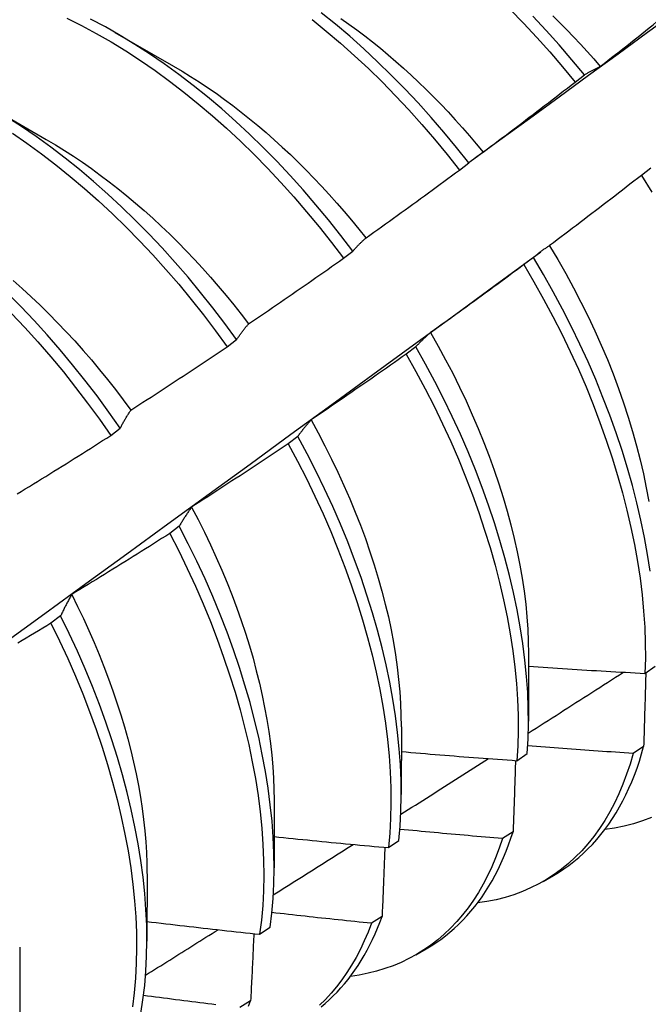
# Model space of a CAD drawing. Header units: inches. Extents: x 202.3 to 235.2, y 60.7 to 129.4.
# Tile 36 of 41: x 210.198 to 210.37, y 102.574 to 102.844. Entities that reach past the tile are written whole.
import ezdxf

# ---------------------------------------------------------------- set-up
doc = ezdxf.new("R2010")
doc.units = ezdxf.units.IN
doc.header["$MEASUREMENT"] = 0
doc.layers.add('Visible Edges(ANSI)', color=7, linetype='Continuous', lineweight=25)

msp = doc.modelspace()

# ---------------------------------------------------------------- linework, layer by layer
at = {"layer": 'Visible Edges(ANSI)'}
for p, q in [((210.22424, 102.84054), (210.24025, 102.83132)), ((210.35012, 102.82692), (210.35267, 102.82887)), ((210.18944, 102.82045), (210.20545, 102.81123)), ((210.31847, 102.80283), (210.32103, 102.80478)), ((210.37085, 102.80335), (210.36826, 102.80137)), ((210.28675, 102.77867), (210.28931, 102.78062)), ((210.32828, 102.77127), (210.34072, 102.78047)), ((210.33874, 102.77889), (210.33614, 102.77692)), ((210.25496, 102.75444), (210.25753, 102.7564)), ((210.30653, 102.7544), (210.30393, 102.75242)), ((210.22309, 102.73014), (210.22567, 102.73211)), ((210.27424, 102.72987), (210.27162, 102.72788)), ((210.24185, 102.7053), (210.23923, 102.70331)), ((210.20937, 102.68071), (210.20674, 102.67872)), ((210.3374, 102.6704), (210.33738, 102.65191)), ((210.36925, 102.66499), (210.37207, 102.66692)), ((210.3026, 102.65031), (210.30258, 102.63182)), ((210.33422, 102.64108), (210.33705, 102.64301)), ((210.36889, 102.64495), (210.36601, 102.64306)), ((210.2678, 102.63022), (210.26778, 102.61173)), ((210.33316, 102.62163), (210.33027, 102.61975)), ((210.29908, 102.61727), (210.30192, 102.61919)), ((210.23301, 102.61012), (210.23298, 102.59164)), ((210.34137, 102.608), (210.34418, 102.60962)), ((210.29732, 102.59842), (210.29442, 102.59655)), ((210.26381, 102.59354), (210.26667, 102.59546)), ((210.19821, 102.59003), (210.19818, 102.57155)), ((210.30657, 102.58791), (210.30938, 102.58953)), ((210.26136, 102.57532), (210.25845, 102.57346))]:
    msp.add_line(p, q, dxfattribs=at)
at = {"layer": 'Visible Edges(ANSI)', "flags": 128}
for points in [[(210.32103, 102.80478), (210.31767, 102.80902), (210.31424, 102.81318), (210.31074, 102.81725), (210.30717, 102.82122), (210.30353, 102.82509), (210.29984, 102.82885), (210.2961, 102.8325), (210.29231, 102.83604), (210.28847, 102.83946), (210.28459, 102.84275), (210.28067, 102.84591)], [(210.32146, 102.80515), (210.32955, 102.81107), (210.33765, 102.81698), (210.34574, 102.82288), (210.35382, 102.82879), (210.3619, 102.83468), (210.36998, 102.84058), (210.37806, 102.84647)], [(210.33233, 102.84682), (210.33602, 102.84304), (210.33964, 102.83916), (210.3432, 102.83517), (210.34669, 102.83109), (210.35012, 102.82692)], [(210.35267, 102.82887), (210.34924, 102.83303), (210.34574, 102.8371), (210.34218, 102.84108), (210.33855, 102.84495)], [(210.34407, 102.84507), (210.34598, 102.84318), (210.34787, 102.84125), (210.34974, 102.8393), (210.35159, 102.83731), (210.35342, 102.8353), (210.35523, 102.83325), (210.35702, 102.83117)], [(210.21104, 102.84438), (210.21508, 102.84238), (210.21912, 102.84022), (210.22316, 102.8379), (210.22719, 102.83544), (210.23121, 102.83283), (210.2352, 102.83007), (210.23918, 102.82718), (210.24313, 102.82414), (210.24704, 102.82098), (210.25092, 102.81769), (210.25476, 102.81427), (210.25855, 102.81073), (210.2623, 102.80708), (210.26599, 102.80331), (210.26962, 102.79944), (210.27318, 102.79547), (210.27669, 102.7914), (210.28012, 102.78724), (210.28347, 102.78299), (210.28675, 102.77867)], [(210.28931, 102.78062), (210.28603, 102.78494), (210.28267, 102.78918), (210.27923, 102.79334), (210.27573, 102.7974), (210.27215, 102.80136), (210.26852, 102.80523), (210.26483, 102.80898), (210.26108, 102.81263), (210.25728, 102.81616), (210.25344, 102.81956), (210.24956, 102.82285), (210.24564, 102.826), (210.24169, 102.82902), (210.23771, 102.83191), (210.23371, 102.83465), (210.2297, 102.83725), (210.22567, 102.83971), (210.22163, 102.84201), (210.21759, 102.84416)], [(210.27816, 102.84405), (210.28207, 102.84088), (210.28595, 102.83758), (210.28979, 102.83415), (210.29358, 102.83061), (210.29732, 102.82695), (210.301, 102.82318), (210.30463, 102.8193), (210.30819, 102.81532), (210.31169, 102.81125), (210.31512, 102.80708), (210.31847, 102.80283)], [(210.28605, 102.84436), (210.28823, 102.84282), (210.2904, 102.84123), (210.29256, 102.83959), (210.29471, 102.83791), (210.29685, 102.83618), (210.29897, 102.83441), (210.30109, 102.8326), (210.30318, 102.83074), (210.30526, 102.82884), (210.30732, 102.82689), (210.30937, 102.82491), (210.31139, 102.82289), (210.3134, 102.82083), (210.31538, 102.81873), (210.31735, 102.8166), (210.31929, 102.81443), (210.32121, 102.81223), (210.3231, 102.81), (210.32497, 102.80773)], [(210.35702, 102.83118), (210.35806, 102.83199), (210.3591, 102.83281), (210.36013, 102.83362), (210.36116, 102.83444), (210.3622, 102.83525), (210.36323, 102.83607), (210.36426, 102.83689), (210.36529, 102.83771), (210.36632, 102.83853), (210.36735, 102.83935), (210.36838, 102.84017), (210.36941, 102.84099), (210.37044, 102.84182), (210.37147, 102.84264), (210.37249, 102.84347), (210.37352, 102.84429)], [(210.24026, 102.83128), (210.2426, 102.82991), (210.24494, 102.82848), (210.24728, 102.82699), (210.2496, 102.82544), (210.25192, 102.82384), (210.25423, 102.82218), (210.25653, 102.82047), (210.25881, 102.8187), (210.26109, 102.81689), (210.26335, 102.81502), (210.26559, 102.8131), (210.26782, 102.81113), (210.27003, 102.80911), (210.27223, 102.80705), (210.2744, 102.80495), (210.27655, 102.8028), (210.27868, 102.80061), (210.28079, 102.79838), (210.28288, 102.79611), (210.28494, 102.7938), (210.28697, 102.79146), (210.28898, 102.78908), (210.29096, 102.78667), (210.2929, 102.78423)], [(210.35267, 102.82887), (210.35284, 102.82897), (210.35302, 102.82908), (210.3532, 102.82919), (210.35337, 102.82929), (210.35355, 102.8294), (210.35373, 102.8295), (210.35391, 102.8296), (210.35409, 102.82971), (210.35426, 102.82981), (210.35445, 102.82991), (210.35463, 102.83), (210.35481, 102.8301), (210.35499, 102.8302), (210.35517, 102.83029), (210.35535, 102.83039), (210.35554, 102.83048), (210.35572, 102.83057), (210.35591, 102.83066), (210.35609, 102.83075), (210.35628, 102.83084), (210.35646, 102.83093), (210.35665, 102.83101), (210.35684, 102.8311), (210.35702, 102.83118)], [(210.325, 102.80775), (210.32606, 102.80854), (210.32711, 102.80933), (210.32817, 102.81012), (210.32922, 102.81091), (210.33027, 102.8117), (210.33132, 102.81249), (210.33237, 102.81329), (210.33342, 102.81408), (210.33447, 102.81488), (210.33552, 102.81567), (210.33656, 102.81647), (210.33761, 102.81727), (210.33866, 102.81807), (210.3397, 102.81887), (210.34075, 102.81967), (210.34179, 102.82047), (210.34283, 102.82127), (210.34388, 102.82208), (210.34492, 102.82288), (210.34596, 102.82369), (210.347, 102.8245), (210.34804, 102.8253), (210.34908, 102.82611), (210.35012, 102.82692)], [(210.25753, 102.7564), (210.25432, 102.76079), (210.25103, 102.76511), (210.24767, 102.76934), (210.24423, 102.77349), (210.24072, 102.77754), (210.23714, 102.7815), (210.2335, 102.78536), (210.22981, 102.78911), (210.22606, 102.79275), (210.22226, 102.79627), (210.21841, 102.79967), (210.21453, 102.80295), (210.21061, 102.80609), (210.20666, 102.80911), (210.20268, 102.81198), (210.19868, 102.81472), (210.19466, 102.81731)], [(210.19617, 102.81289), (210.20017, 102.81015), (210.20414, 102.80726), (210.20809, 102.80424), (210.21201, 102.80108), (210.21589, 102.79779), (210.21974, 102.79438), (210.22353, 102.79085), (210.22728, 102.78721), (210.23097, 102.78345), (210.2346, 102.77958), (210.23818, 102.77562), (210.24168, 102.77155), (210.24512, 102.7674), (210.24848, 102.76316), (210.25176, 102.75883), (210.25496, 102.75444)], [(210.20545, 102.81122), (210.20793, 102.80975), (210.2104, 102.80822), (210.21287, 102.80663), (210.21533, 102.80497), (210.21778, 102.80325), (210.22022, 102.80147), (210.22265, 102.79963), (210.22506, 102.79774), (210.22747, 102.79579), (210.22985, 102.79378), (210.23222, 102.79172), (210.23457, 102.78961), (210.2369, 102.78745), (210.23921, 102.78523), (210.24149, 102.78297), (210.24375, 102.78067), (210.24598, 102.77832), (210.24819, 102.77592), (210.25037, 102.77348), (210.25252, 102.771), (210.25464, 102.76849), (210.25672, 102.76593), (210.25877, 102.76333), (210.26078, 102.76071)], [(210.32103, 102.80478), (210.32119, 102.80492), (210.32135, 102.80505), (210.32151, 102.80519), (210.32167, 102.80532), (210.32183, 102.80545), (210.32199, 102.80558), (210.32215, 102.80571), (210.32232, 102.80584), (210.32248, 102.80597), (210.32265, 102.8061), (210.32281, 102.80622), (210.32298, 102.80635), (210.32314, 102.80647), (210.32331, 102.80659), (210.32348, 102.80671), (210.32364, 102.80683), (210.32381, 102.80695), (210.32398, 102.80707), (210.32415, 102.80719), (210.32432, 102.8073), (210.32449, 102.80742), (210.32466, 102.80753), (210.32483, 102.80764), (210.325, 102.80775)], [(210.29293, 102.78426), (210.294, 102.78503), (210.29507, 102.78579), (210.29614, 102.78655), (210.29721, 102.78732), (210.29828, 102.78809), (210.29935, 102.78885), (210.30042, 102.78962), (210.30148, 102.79039), (210.30255, 102.79116), (210.30362, 102.79193), (210.30468, 102.7927), (210.30575, 102.79348), (210.30681, 102.79425), (210.30787, 102.79503), (210.30894, 102.7958), (210.31, 102.79658), (210.31106, 102.79736), (210.31212, 102.79814), (210.31318, 102.79892), (210.31424, 102.7997), (210.3153, 102.80048), (210.31635, 102.80126), (210.31741, 102.80205), (210.31847, 102.80283)], [(210.36826, 102.80137), (210.36722, 102.80056), (210.36618, 102.79975), (210.36514, 102.79894), (210.3641, 102.79813), (210.36306, 102.79732), (210.36201, 102.79651), (210.36097, 102.79571), (210.35993, 102.7949), (210.35888, 102.7941), (210.35784, 102.79329), (210.35679, 102.79249), (210.35574, 102.79169), (210.3547, 102.79089), (210.35365, 102.79009), (210.3526, 102.78929), (210.35155, 102.78849), (210.3505, 102.78769), (210.34945, 102.7869), (210.34839, 102.7861), (210.34734, 102.78531), (210.34629, 102.78452), (210.34524, 102.78372), (210.34418, 102.78293), (210.34313, 102.78214)], [(210.36826, 102.80137), (210.3711, 102.79673)], [(210.28931, 102.78062), (210.28946, 102.78079), (210.2896, 102.78095), (210.28975, 102.78111), (210.2899, 102.78127), (210.29004, 102.78143), (210.29019, 102.78159), (210.29034, 102.78175), (210.29049, 102.78191), (210.29063, 102.78206), (210.29078, 102.78222), (210.29093, 102.78237), (210.29108, 102.78252), (210.29123, 102.78267), (210.29139, 102.78282), (210.29154, 102.78297), (210.29169, 102.78312), (210.29184, 102.78327), (210.292, 102.78341), (210.29215, 102.78356), (210.29231, 102.7837), (210.29246, 102.78384), (210.29262, 102.78398), (210.29277, 102.78412), (210.29293, 102.78426)], [(210.34313, 102.78214), (210.34294, 102.78202), (210.34275, 102.78189), (210.34256, 102.78177), (210.34237, 102.78164), (210.34218, 102.78151), (210.342, 102.78139), (210.34181, 102.78126), (210.34162, 102.78113), (210.34144, 102.78099), (210.34125, 102.78086), (210.34107, 102.78073), (210.34089, 102.78059), (210.3407, 102.78046), (210.34052, 102.78032), (210.34034, 102.78018), (210.34016, 102.78004), (210.33998, 102.7799), (210.3398, 102.77976), (210.33962, 102.77962), (210.33944, 102.77948), (210.33927, 102.77933), (210.33909, 102.77919), (210.33891, 102.77904), (210.33874, 102.77889)], [(210.3431, 102.78212), (210.34538, 102.7783), (210.34758, 102.77446), (210.3497, 102.77058), (210.35173, 102.76668), (210.35368, 102.76276), (210.35553, 102.75883), (210.3573, 102.75489), (210.35896, 102.75094), (210.36054, 102.74698), (210.36201, 102.74303), (210.36339, 102.73909), (210.36468, 102.73516), (210.36586, 102.73124), (210.36695, 102.72734), (210.36793, 102.72347), (210.36882, 102.71963), (210.3696, 102.71582), (210.37028, 102.71205)], [(210.26079, 102.76071), (210.26188, 102.76145), (210.26297, 102.76219), (210.26406, 102.76292), (210.26514, 102.76366), (210.26623, 102.76441), (210.26732, 102.76515), (210.2684, 102.76589), (210.26949, 102.76663), (210.27057, 102.76738), (210.27165, 102.76812), (210.27274, 102.76887), (210.27382, 102.76962), (210.2749, 102.77037), (210.27598, 102.77112), (210.27706, 102.77187), (210.27814, 102.77262), (210.27922, 102.77337), (210.2803, 102.77412), (210.28137, 102.77488), (210.28245, 102.77563), (210.28352, 102.77639), (210.2846, 102.77715), (210.28567, 102.77791), (210.28675, 102.77867)], [(210.37066, 102.693), (210.36996, 102.69759), (210.36912, 102.70223), (210.36815, 102.70692), (210.36705, 102.71165), (210.36582, 102.71641), (210.36446, 102.72121), (210.36297, 102.72603), (210.36135, 102.73087), (210.35961, 102.73572), (210.35775, 102.74057), (210.35577, 102.74543), (210.35367, 102.75028), (210.35146, 102.75511), (210.34913, 102.75993), (210.34669, 102.76472), (210.34414, 102.76948), (210.34149, 102.77421), (210.33874, 102.77889)], [(210.33614, 102.77692), (210.33508, 102.77613), (210.33402, 102.77534), (210.33296, 102.77456), (210.3319, 102.77377), (210.33084, 102.77299), (210.32978, 102.77221), (210.32872, 102.77143), (210.32766, 102.77065), (210.32659, 102.76987), (210.32553, 102.76909), (210.32446, 102.76831), (210.3234, 102.76754), (210.32233, 102.76676), (210.32127, 102.76599), (210.3202, 102.76521), (210.31913, 102.76444), (210.31806, 102.76367), (210.31699, 102.7629), (210.31592, 102.76213), (210.31485, 102.76136), (210.31378, 102.7606), (210.31271, 102.75983), (210.31164, 102.75907), (210.31057, 102.7583)], [(210.33614, 102.77692), (210.33888, 102.77223), (210.34153, 102.7675), (210.34407, 102.76274), (210.3465, 102.75794), (210.34882, 102.75312), (210.35103, 102.74828), (210.35312, 102.74343), (210.35509, 102.73858), (210.35694, 102.73372), (210.35867, 102.72888), (210.36027, 102.72404), (210.36175, 102.71922), (210.3631, 102.71443), (210.36433, 102.70966), (210.36542, 102.70494), (210.36638, 102.70025), (210.3672, 102.69561), (210.3679, 102.69103), (210.36846, 102.68651), (210.36889, 102.68205), (210.36918, 102.67766), (210.36933, 102.67335), (210.36936, 102.66913), (210.36925, 102.66499)], [(210.19637, 102.77258), (210.19886, 102.77038), (210.20132, 102.76812), (210.20376, 102.76581), (210.20618, 102.76344), (210.20856, 102.76102), (210.21092, 102.75855), (210.21325, 102.75602), (210.21554, 102.75345), (210.2178, 102.75082), (210.22003, 102.74816), (210.22222, 102.74545), (210.22437, 102.7427), (210.22648, 102.73991), (210.22856, 102.73709)], [(210.19377, 102.6732), (210.20503, 102.68139), (210.21628, 102.68958), (210.22752, 102.69776), (210.23875, 102.70594), (210.24998, 102.71412), (210.26119, 102.72229), (210.27239, 102.73046), (210.28358, 102.73863), (210.29477, 102.7468), (210.30595, 102.75496), (210.31711, 102.76312), (210.32827, 102.77127)], [(210.22567, 102.73211), (210.22254, 102.73657), (210.21933, 102.74096), (210.21604, 102.74527), (210.21267, 102.7495), (210.20922, 102.75364), (210.20571, 102.75769), (210.20213, 102.76164), (210.19849, 102.76549), (210.19479, 102.76924)], [(210.19595, 102.76358), (210.19959, 102.75972), (210.20317, 102.75576), (210.20668, 102.75171), (210.21012, 102.74756), (210.21348, 102.74332), (210.21677, 102.739), (210.21997, 102.73461), (210.22309, 102.73014)], [(210.25753, 102.7564), (210.25766, 102.75659), (210.25779, 102.75678), (210.25792, 102.75697), (210.25805, 102.75716), (210.25818, 102.75735), (210.25832, 102.75753), (210.25845, 102.75772), (210.25858, 102.75791), (210.25872, 102.75809), (210.25885, 102.75827), (210.25899, 102.75845), (210.25912, 102.75863), (210.25926, 102.75881), (210.2594, 102.75899), (210.25954, 102.75917), (210.25967, 102.75934), (210.25981, 102.75952), (210.25995, 102.75969), (210.26009, 102.75987), (210.26023, 102.76004), (210.26037, 102.76021), (210.26051, 102.76038), (210.26065, 102.76054), (210.26079, 102.76071)], [(210.31057, 102.7583), (210.31039, 102.75815), (210.31022, 102.758), (210.31004, 102.75785), (210.30987, 102.75769), (210.3097, 102.75754), (210.30952, 102.75738), (210.30935, 102.75722), (210.30918, 102.75707), (210.30901, 102.75691), (210.30884, 102.75675), (210.30867, 102.75659), (210.30851, 102.75642), (210.30834, 102.75626), (210.30817, 102.7561), (210.308, 102.75593), (210.30784, 102.75577), (210.30767, 102.7556), (210.30751, 102.75543), (210.30734, 102.75526), (210.30718, 102.75509), (210.30702, 102.75492), (210.30685, 102.75475), (210.30669, 102.75457), (210.30653, 102.7544)], [(210.31055, 102.7583), (210.31266, 102.75461), (210.31469, 102.7509), (210.31664, 102.74716), (210.31851, 102.7434), (210.3203, 102.73962), (210.32201, 102.73584), (210.32364, 102.73205), (210.32518, 102.72825), (210.32663, 102.72446), (210.328, 102.72067), (210.32928, 102.71689), (210.33047, 102.71312), (210.33157, 102.70937), (210.33258, 102.70564), (210.3335, 102.70194), (210.33432, 102.69827), (210.33504, 102.69463), (210.33567, 102.69103), (210.3362, 102.68747), (210.33663, 102.68396), (210.33696, 102.68049), (210.3372, 102.67708), (210.33733, 102.67373), (210.33737, 102.67043)], [(210.22859, 102.7371), (210.2297, 102.73781), (210.23081, 102.73852), (210.23191, 102.73924), (210.23301, 102.73995), (210.23412, 102.74067), (210.23522, 102.74138), (210.23632, 102.7421), (210.23742, 102.74282), (210.23852, 102.74353), (210.23962, 102.74425), (210.24072, 102.74498), (210.24182, 102.7457), (210.24292, 102.74642), (210.24402, 102.74714), (210.24511, 102.74787), (210.24621, 102.74859), (210.24731, 102.74932), (210.2484, 102.75005), (210.2495, 102.75078), (210.25059, 102.75151), (210.25168, 102.75224), (210.25277, 102.75297), (210.25387, 102.7537), (210.25496, 102.75444)], [(210.33705, 102.64301), (210.33728, 102.64707), (210.33738, 102.65123), (210.33733, 102.65547), (210.33716, 102.65979), (210.33685, 102.66418), (210.3364, 102.66865), (210.33583, 102.67318), (210.33511, 102.67777), (210.33427, 102.68242), (210.33329, 102.68711), (210.33218, 102.69184), (210.33094, 102.69661), (210.32957, 102.7014), (210.32808, 102.70622), (210.32646, 102.71106), (210.32471, 102.71591), (210.32284, 102.72077), (210.32085, 102.72562), (210.31875, 102.73047), (210.31652, 102.73531), (210.31419, 102.74012), (210.31174, 102.74491), (210.30919, 102.74967), (210.30653, 102.7544)], [(210.30393, 102.75242), (210.30285, 102.75166), (210.30177, 102.7509), (210.3007, 102.75014), (210.29962, 102.74938), (210.29854, 102.74862), (210.29746, 102.74787), (210.29638, 102.74711), (210.2953, 102.74636), (210.29422, 102.7456), (210.29314, 102.74485), (210.29206, 102.7441), (210.29097, 102.74335), (210.28989, 102.7426), (210.28881, 102.74185), (210.28772, 102.74111), (210.28664, 102.74036), (210.28555, 102.73961), (210.28446, 102.73887), (210.28337, 102.73813), (210.28229, 102.73739), (210.2812, 102.73664), (210.28011, 102.7359), (210.27902, 102.73517), (210.27793, 102.73443)], [(210.30393, 102.75242), (210.30658, 102.74769), (210.30912, 102.74293), (210.31156, 102.73813), (210.31389, 102.73332), (210.3161, 102.72848), (210.3182, 102.72363), (210.32018, 102.71878), (210.32203, 102.71392), (210.32377, 102.70907), (210.32538, 102.70423), (210.32687, 102.69942), (210.32823, 102.69462), (210.32946, 102.68985), (210.33056, 102.68512), (210.33152, 102.68044), (210.33236, 102.6758), (210.33306, 102.67121), (210.33363, 102.66668), (210.33407, 102.66222), (210.33437, 102.65783), (210.33453, 102.65352), (210.33456, 102.64928), (210.33446, 102.64514), (210.33422, 102.64108)], [(210.22567, 102.73211), (210.22578, 102.73233), (210.2259, 102.73255), (210.22602, 102.73277), (210.22614, 102.73299), (210.22625, 102.7332), (210.22637, 102.73342), (210.22649, 102.73363), (210.22661, 102.73384), (210.22673, 102.73406), (210.22685, 102.73427), (210.22698, 102.73448), (210.2271, 102.73469), (210.22722, 102.73489), (210.22734, 102.7351), (210.22747, 102.7353), (210.22759, 102.73551), (210.22771, 102.73571), (210.22784, 102.73591), (210.22796, 102.73611), (210.22809, 102.73631), (210.22821, 102.73651), (210.22834, 102.73671), (210.22847, 102.73691), (210.22859, 102.7371)], [(210.27793, 102.73443), (210.27777, 102.73425), (210.27761, 102.73407), (210.27745, 102.73389), (210.27729, 102.73371), (210.27713, 102.73353), (210.27697, 102.73334), (210.27682, 102.73316), (210.27666, 102.73297), (210.2765, 102.73279), (210.27635, 102.7326), (210.27619, 102.73241), (210.27604, 102.73222), (210.27589, 102.73203), (210.27573, 102.73184), (210.27558, 102.73165), (210.27543, 102.73145), (210.27528, 102.73126), (210.27513, 102.73106), (210.27498, 102.73087), (210.27483, 102.73067), (210.27468, 102.73047), (210.27453, 102.73027), (210.27438, 102.73007), (210.27424, 102.72987)], [(210.27788, 102.73442), (210.27983, 102.73086), (210.2817, 102.72728), (210.28351, 102.72368), (210.28524, 102.72007), (210.28689, 102.71645), (210.28848, 102.71282), (210.28998, 102.70918), (210.2914, 102.70555), (210.29275, 102.70193), (210.29401, 102.69831), (210.29519, 102.6947), (210.29628, 102.6911), (210.29729, 102.68753), (210.29821, 102.68397), (210.29904, 102.68045), (210.29978, 102.67695), (210.30043, 102.67348), (210.301, 102.67005), (210.30147, 102.66665), (210.30186, 102.66329), (210.30216, 102.65998), (210.30238, 102.65672), (210.3025, 102.65351), (210.30254, 102.65034)], [(210.19745, 102.71412), (210.19857, 102.71481), (210.1997, 102.7155), (210.20082, 102.71618), (210.20194, 102.71687), (210.20305, 102.71756), (210.20417, 102.71825), (210.20529, 102.71894), (210.20641, 102.71964), (210.20752, 102.72033), (210.20864, 102.72102), (210.20976, 102.72172), (210.21087, 102.72242), (210.21198, 102.72311), (210.2131, 102.72381), (210.21421, 102.72451), (210.21532, 102.72521), (210.21643, 102.72591), (210.21754, 102.72662), (210.21865, 102.72732), (210.21976, 102.72802), (210.22087, 102.72873), (210.22198, 102.72944), (210.22309, 102.73014)], [(210.30192, 102.61919), (210.30227, 102.62316), (210.30249, 102.62723), (210.30258, 102.63138), (210.30253, 102.63563), (210.30235, 102.63995), (210.30203, 102.64436), (210.30158, 102.64883), (210.30099, 102.65336), (210.30027, 102.65795), (210.29941, 102.6626), (210.29843, 102.66729), (210.29731, 102.67203), (210.29606, 102.6768), (210.29469, 102.6816), (210.29319, 102.68642), (210.29156, 102.69126), (210.2898, 102.69611), (210.28793, 102.70097), (210.28593, 102.70582), (210.28382, 102.71067), (210.28159, 102.7155), (210.27925, 102.72032), (210.2768, 102.72511), (210.27424, 102.72987)], [(210.27162, 102.72788), (210.27053, 102.72715), (210.26944, 102.72641), (210.26834, 102.72568), (210.26725, 102.72495), (210.26615, 102.72422), (210.26505, 102.72349), (210.26396, 102.72276), (210.26286, 102.72203), (210.26176, 102.7213), (210.26066, 102.72058), (210.25956, 102.71985), (210.25846, 102.71913), (210.25736, 102.71841), (210.25626, 102.71769), (210.25516, 102.71697), (210.25406, 102.71625), (210.25295, 102.71553), (210.25185, 102.71481), (210.25074, 102.71409), (210.24964, 102.71338), (210.24853, 102.71266), (210.24743, 102.71195), (210.24632, 102.71124), (210.24521, 102.71053)], [(210.27162, 102.72788), (210.27417, 102.72312), (210.27662, 102.71833), (210.27895, 102.71351), (210.28117, 102.70868), (210.28328, 102.70383), (210.28526, 102.69897), (210.28713, 102.69412), (210.28887, 102.68927), (210.29049, 102.68443), (210.29199, 102.67961), (210.29335, 102.67481), (210.29459, 102.67004), (210.2957, 102.66531), (210.29667, 102.66062), (210.29752, 102.65598), (210.29823, 102.65139), (210.2988, 102.64686), (210.29924, 102.64239), (210.29955, 102.638), (210.29973, 102.63368), (210.29976, 102.62944), (210.29967, 102.62529), (210.29944, 102.62123), (210.29908, 102.61727)], [(210.24521, 102.71053), (210.24506, 102.71032), (210.24492, 102.71011), (210.24477, 102.70991), (210.24463, 102.7097), (210.24448, 102.70949), (210.24434, 102.70928), (210.2442, 102.70906), (210.24405, 102.70885), (210.24391, 102.70864), (210.24377, 102.70842), (210.24363, 102.70821), (210.24349, 102.70799), (210.24335, 102.70777), (210.24321, 102.70755), (210.24307, 102.70733), (210.24293, 102.70711), (210.2428, 102.70689), (210.24266, 102.70666), (210.24252, 102.70644), (210.24239, 102.70621), (210.24225, 102.70599), (210.24212, 102.70576), (210.24198, 102.70553), (210.24185, 102.7053)], [(210.24518, 102.71051), (210.24697, 102.70709), (210.2487, 102.70365), (210.25036, 102.7002), (210.25195, 102.69675), (210.25347, 102.69329), (210.25492, 102.68982), (210.25629, 102.68635), (210.25759, 102.68289), (210.25881, 102.67943), (210.25995, 102.67598), (210.26102, 102.67254), (210.26201, 102.66912), (210.26292, 102.66571), (210.26375, 102.66232), (210.26451, 102.65896), (210.26519, 102.65562), (210.26579, 102.65232), (210.26631, 102.64904), (210.26676, 102.6458), (210.26712, 102.6426), (210.2674, 102.63944), (210.26761, 102.63632), (210.26773, 102.63325), (210.26777, 102.63023)], [(210.26667, 102.59546), (210.26715, 102.59933), (210.26749, 102.60331), (210.2677, 102.60738), (210.26778, 102.61154), (210.26772, 102.61579), (210.26753, 102.62012), (210.26721, 102.62453), (210.26675, 102.629), (210.26615, 102.63354), (210.26542, 102.63814), (210.26456, 102.64279), (210.26357, 102.64748), (210.26244, 102.65222), (210.26119, 102.65699), (210.2598, 102.66179), (210.25829, 102.66662), (210.25666, 102.67146), (210.2549, 102.67631), (210.25301, 102.68116), (210.25101, 102.68602), (210.24889, 102.69086), (210.24666, 102.6957), (210.24431, 102.70051), (210.24185, 102.7053)], [(210.23923, 102.70331), (210.23812, 102.7026), (210.23701, 102.7019), (210.2359, 102.70119), (210.23478, 102.70049), (210.23367, 102.69978), (210.23256, 102.69908), (210.23144, 102.69838), (210.23033, 102.69768), (210.22921, 102.69698), (210.2281, 102.69628), (210.22698, 102.69558), (210.22586, 102.69488), (210.22475, 102.69419), (210.22363, 102.69349), (210.22251, 102.6928), (210.22139, 102.69211), (210.22027, 102.69141), (210.21915, 102.69072), (210.21803, 102.69003), (210.21691, 102.68934), (210.21578, 102.68866), (210.21466, 102.68797), (210.21354, 102.68729), (210.21241, 102.6866)], [(210.23923, 102.70331), (210.24168, 102.69852), (210.24402, 102.69371), (210.24625, 102.68887), (210.24836, 102.68403), (210.25035, 102.67917), (210.25222, 102.67432), (210.25397, 102.66947), (210.2556, 102.66463), (210.2571, 102.6598), (210.25848, 102.65501), (210.25972, 102.65024), (210.26084, 102.6455), (210.26182, 102.64081), (210.26267, 102.63616), (210.26339, 102.63157), (210.26397, 102.62704), (210.26442, 102.62257), (210.26474, 102.61817), (210.26492, 102.61384), (210.26497, 102.6096), (210.26488, 102.60544), (210.26466, 102.60138), (210.2643, 102.59741), (210.26381, 102.59354)], [(210.21241, 102.6866), (210.21228, 102.68637), (210.21215, 102.68613), (210.21201, 102.6859), (210.21188, 102.68566), (210.21175, 102.68542), (210.21162, 102.68518), (210.21149, 102.68494), (210.21136, 102.6847), (210.21123, 102.68446), (210.21111, 102.68422), (210.21098, 102.68397), (210.21085, 102.68373), (210.21072, 102.68348), (210.2106, 102.68324), (210.21047, 102.68299), (210.21035, 102.68274), (210.21022, 102.68249), (210.2101, 102.68224), (210.20998, 102.68198), (210.20985, 102.68173), (210.20973, 102.68148), (210.20961, 102.68122), (210.20949, 102.68096), (210.20937, 102.68071)], [(210.2124, 102.6866), (210.21403, 102.68333), (210.2156, 102.68004), (210.21711, 102.67674), (210.21855, 102.67344), (210.21993, 102.67013), (210.22124, 102.66683), (210.22249, 102.66352), (210.22367, 102.66022), (210.22478, 102.65692), (210.22583, 102.65364), (210.22681, 102.65036), (210.22772, 102.6471), (210.22855, 102.64386), (210.22932, 102.64064), (210.23002, 102.63744), (210.23065, 102.63427), (210.2312, 102.63113), (210.23168, 102.62802), (210.23208, 102.62494), (210.23242, 102.62189), (210.23267, 102.61889), (210.23286, 102.61593), (210.23296, 102.61301), (210.23299, 102.61014)], [(210.2313, 102.57182), (210.2319, 102.57559), (210.23237, 102.57947), (210.23271, 102.58346), (210.23291, 102.58753), (210.23298, 102.5917), (210.23292, 102.59596), (210.23272, 102.60029), (210.23238, 102.6047), (210.23192, 102.60918), (210.23131, 102.61372), (210.23058, 102.61832), (210.22971, 102.62297), (210.22871, 102.62767), (210.22757, 102.63241), (210.22631, 102.63719), (210.22492, 102.64199), (210.2234, 102.64681), (210.22176, 102.65165), (210.21999, 102.6565), (210.2181, 102.66136), (210.21609, 102.66621), (210.21396, 102.67106), (210.21172, 102.67589), (210.20937, 102.68071)], [(210.20674, 102.67872), (210.20561, 102.67804), (210.20448, 102.67736), (210.20336, 102.67668), (210.20223, 102.676), (210.2011, 102.67532), (210.19997, 102.67465), (210.19884, 102.67397), (210.19771, 102.6733)], [(210.20674, 102.67872), (210.20908, 102.6739), (210.21132, 102.66907), (210.21344, 102.66422), (210.21544, 102.65937), (210.21732, 102.65451), (210.21908, 102.64966), (210.22071, 102.64482), (210.22222, 102.64), (210.2236, 102.6352), (210.22485, 102.63043), (210.22598, 102.62569), (210.22697, 102.621), (210.22783, 102.61635), (210.22855, 102.61175), (210.22914, 102.60721), (210.2296, 102.60274), (210.22993, 102.59834), (210.23012, 102.59401), (210.23017, 102.58976), (210.23009, 102.5856), (210.22988, 102.58153), (210.22953, 102.57755), (210.22905, 102.57368)], [(210.3374, 102.66694), (210.33872, 102.66685), (210.34005, 102.66676), (210.34137, 102.66667), (210.3427, 102.66658), (210.34403, 102.66649), (210.34535, 102.6664), (210.34668, 102.66632), (210.34801, 102.66623), (210.34933, 102.66615), (210.35066, 102.66606), (210.35199, 102.66598), (210.35331, 102.6659), (210.35464, 102.66582), (210.35597, 102.66574), (210.3573, 102.66566), (210.35862, 102.66558), (210.35995, 102.6655), (210.36128, 102.66543), (210.36261, 102.66535), (210.36393, 102.66528), (210.36526, 102.6652), (210.36659, 102.66513), (210.36792, 102.66506), (210.36925, 102.66499)], [(210.33732, 102.64863), (210.33841, 102.64932), (210.3395, 102.65002), (210.34058, 102.65071), (210.34167, 102.65141), (210.34275, 102.6521), (210.34384, 102.6528), (210.34492, 102.65349), (210.34601, 102.65419), (210.34709, 102.65488), (210.34818, 102.65558), (210.34926, 102.65627), (210.35035, 102.65697), (210.35143, 102.65766), (210.35252, 102.65836), (210.3536, 102.65905), (210.35469, 102.65975), (210.35577, 102.66044), (210.35686, 102.66114), (210.35794, 102.66184), (210.35903, 102.66253), (210.36011, 102.66323), (210.3612, 102.66392), (210.36228, 102.66462), (210.36336, 102.66532)], [(210.36946, 102.66513), (210.36944, 102.6643), (210.36941, 102.66346), (210.36939, 102.66263), (210.36937, 102.66179), (210.36935, 102.66096), (210.36932, 102.66012), (210.3693, 102.65928), (210.36928, 102.65844), (210.36926, 102.65761), (210.36923, 102.65677), (210.36921, 102.65593), (210.36918, 102.65509), (210.36916, 102.65424), (210.36914, 102.6534), (210.36911, 102.65256), (210.36909, 102.65172), (210.36906, 102.65087), (210.36904, 102.65003), (210.36902, 102.64918), (210.36899, 102.64834), (210.36897, 102.64749), (210.36894, 102.64665), (210.36892, 102.6458), (210.36889, 102.64495)], [(210.30259, 102.64359), (210.30391, 102.64347), (210.30523, 102.64336), (210.30654, 102.64325), (210.30786, 102.64314), (210.30918, 102.64302), (210.31049, 102.64291), (210.31181, 102.64281), (210.31313, 102.6427), (210.31445, 102.64259), (210.31576, 102.64248), (210.31708, 102.64238), (210.3184, 102.64227), (210.31972, 102.64217), (210.32103, 102.64207), (210.32235, 102.64196), (210.32367, 102.64186), (210.32499, 102.64176), (210.32631, 102.64166), (210.32762, 102.64156), (210.32894, 102.64147), (210.33026, 102.64137), (210.33158, 102.64127), (210.3329, 102.64118), (210.33422, 102.64108)], [(210.36601, 102.64306), (210.36517, 102.64016), (210.36424, 102.63735), (210.36322, 102.63463), (210.36211, 102.63201), (210.36091, 102.62948), (210.35962, 102.62704), (210.35825, 102.62471), (210.3568, 102.62248), (210.35526, 102.62036), (210.35364, 102.61834), (210.35194, 102.61643), (210.35017, 102.61463), (210.34831, 102.61294), (210.34639, 102.61137), (210.34439, 102.6099), (210.34232, 102.60856), (210.34018, 102.60733), (210.33797, 102.60622), (210.3357, 102.60523), (210.33336, 102.60437), (210.33097, 102.60362), (210.32851, 102.60299), (210.326, 102.60249), (210.32344, 102.60211)], [(210.36601, 102.64306), (210.36481, 102.64314), (210.3636, 102.64322), (210.3624, 102.6433), (210.3612, 102.64338), (210.36, 102.64346), (210.3588, 102.64354), (210.3576, 102.64362), (210.3564, 102.6437), (210.3552, 102.64379), (210.35399, 102.64387), (210.35279, 102.64396), (210.35159, 102.64404), (210.35039, 102.64413), (210.34919, 102.64422), (210.34799, 102.64431), (210.34679, 102.6444), (210.34559, 102.64449), (210.34439, 102.64458), (210.34319, 102.64467), (210.34199, 102.64476), (210.34079, 102.64485), (210.33959, 102.64495), (210.33839, 102.64504), (210.33719, 102.64514)], [(210.34418, 102.60962), (210.34563, 102.6105), (210.34706, 102.61143), (210.34845, 102.61242), (210.3498, 102.61346), (210.35112, 102.61456), (210.35241, 102.61571), (210.35366, 102.61692), (210.35487, 102.61817), (210.35604, 102.61948), (210.35718, 102.62085), (210.35828, 102.62226), (210.35934, 102.62372), (210.36036, 102.62523), (210.36134, 102.62679), (210.36229, 102.6284), (210.36319, 102.63006), (210.36405, 102.63177), (210.36487, 102.63352), (210.36564, 102.63531), (210.36638, 102.63715), (210.36707, 102.63904), (210.36772, 102.64097), (210.36833, 102.64294), (210.36889, 102.64495)], [(210.30245, 102.6264), (210.30345, 102.62704), (210.30445, 102.62767), (210.30545, 102.62831), (210.30645, 102.62894), (210.30745, 102.62958), (210.30845, 102.63021), (210.30945, 102.63085), (210.31045, 102.63149), (210.31144, 102.63212), (210.31244, 102.63276), (210.31344, 102.63339), (210.31444, 102.63403), (210.31544, 102.63467), (210.31644, 102.6353), (210.31744, 102.63594), (210.31844, 102.63657), (210.31944, 102.63721), (210.32043, 102.63785), (210.32143, 102.63848), (210.32243, 102.63912), (210.32343, 102.63976), (210.32443, 102.64039), (210.32543, 102.64103), (210.32642, 102.64167)], [(210.33383, 102.64111), (210.3338, 102.64031), (210.33378, 102.6395), (210.33375, 102.63869), (210.33372, 102.63789), (210.3337, 102.63708), (210.33367, 102.63627), (210.33364, 102.63546), (210.33362, 102.63465), (210.33359, 102.63384), (210.33356, 102.63303), (210.33353, 102.63222), (210.33351, 102.63141), (210.33348, 102.6306), (210.33345, 102.62978), (210.33342, 102.62897), (210.33339, 102.62816), (210.33336, 102.62734), (210.33334, 102.62653), (210.33331, 102.62571), (210.33328, 102.6249), (210.33325, 102.62408), (210.33322, 102.62327), (210.33319, 102.62245), (210.33316, 102.62163)], [(210.37103, 102.62554), (210.3686, 102.62461), (210.3661, 102.62381), (210.36354, 102.62314), (210.36092, 102.6226), (210.35824, 102.6222)], [(210.33027, 102.61975), (210.3291, 102.61985), (210.32793, 102.61995), (210.32676, 102.62004), (210.32559, 102.62014), (210.32442, 102.62024), (210.32325, 102.62034), (210.32208, 102.62045), (210.32091, 102.62055), (210.31974, 102.62065), (210.31857, 102.62075), (210.3174, 102.62086), (210.31623, 102.62096), (210.31506, 102.62107), (210.31389, 102.62117), (210.31272, 102.62128), (210.31155, 102.62139), (210.31038, 102.6215), (210.30922, 102.62161), (210.30805, 102.62172), (210.30688, 102.62183), (210.30571, 102.62194), (210.30454, 102.62205), (210.30337, 102.62216), (210.30221, 102.62228)], [(210.30938, 102.58953), (210.31074, 102.59035), (210.31207, 102.59121), (210.31337, 102.59213), (210.31464, 102.59309), (210.31588, 102.59409), (210.31709, 102.59515), (210.31827, 102.59625), (210.31942, 102.5974), (210.32054, 102.59859), (210.32162, 102.59983), (210.32267, 102.60112), (210.32369, 102.60244), (210.32467, 102.60382), (210.32562, 102.60523), (210.32654, 102.60669), (210.32742, 102.60819), (210.32826, 102.60973), (210.32907, 102.61131), (210.32984, 102.61293), (210.33058, 102.6146), (210.33128, 102.6163), (210.33194, 102.61804), (210.33257, 102.61982), (210.33316, 102.62163)], [(210.26779, 102.62029), (210.26909, 102.62016), (210.27039, 102.62002), (210.2717, 102.61989), (210.273, 102.61976), (210.2743, 102.61962), (210.2756, 102.61949), (210.27691, 102.61936), (210.27821, 102.61923), (210.27951, 102.6191), (210.28082, 102.61897), (210.28212, 102.61885), (210.28342, 102.61872), (210.28473, 102.6186), (210.28603, 102.61847), (210.28733, 102.61835), (210.28864, 102.61822), (210.28994, 102.6181), (210.29125, 102.61798), (210.29255, 102.61786), (210.29386, 102.61774), (210.29516, 102.61762), (210.29646, 102.6175), (210.29777, 102.61738), (210.29908, 102.61727)], [(210.33027, 102.61975), (210.32937, 102.61708), (210.3284, 102.61449), (210.32734, 102.61198), (210.3262, 102.60957), (210.32498, 102.60724), (210.32369, 102.605), (210.32231, 102.60286), (210.32087, 102.60081), (210.31934, 102.59885), (210.31775, 102.597), (210.31608, 102.59524), (210.31435, 102.59358), (210.31254, 102.59203), (210.31067, 102.59058), (210.30873, 102.58924), (210.30673, 102.588), (210.30467, 102.58687), (210.30254, 102.58585), (210.30036, 102.58493), (210.29812, 102.58413), (210.29583, 102.58343), (210.29348, 102.58285), (210.29109, 102.58238), (210.28864, 102.58202)], [(210.26754, 102.60431), (210.26846, 102.60488), (210.26937, 102.60546), (210.27028, 102.60604), (210.2712, 102.60661), (210.27211, 102.60719), (210.27302, 102.60777), (210.27394, 102.60834), (210.27485, 102.60892), (210.27576, 102.6095), (210.27668, 102.61007), (210.27759, 102.61065), (210.2785, 102.61123), (210.27942, 102.61181), (210.28033, 102.61238), (210.28124, 102.61296), (210.28215, 102.61354), (210.28307, 102.61412), (210.28398, 102.61469), (210.28489, 102.61527), (210.2858, 102.61585), (210.28672, 102.61643), (210.28763, 102.617), (210.28854, 102.61758), (210.28945, 102.61816)], [(210.29809, 102.61736), (210.29806, 102.61657), (210.29803, 102.61579), (210.298, 102.615), (210.29797, 102.61422), (210.29794, 102.61343), (210.29791, 102.61265), (210.29788, 102.61186), (210.29784, 102.61107), (210.29781, 102.61029), (210.29778, 102.6095), (210.29775, 102.60871), (210.29772, 102.60792), (210.29768, 102.60713), (210.29765, 102.60634), (210.29762, 102.60555), (210.29759, 102.60476), (210.29755, 102.60397), (210.29752, 102.60318), (210.29749, 102.60239), (210.29745, 102.6016), (210.29742, 102.6008), (210.29739, 102.60001), (210.29735, 102.59922), (210.29732, 102.59842)], [(210.29442, 102.59655), (210.29328, 102.59667), (210.29214, 102.59678), (210.29101, 102.5969), (210.28987, 102.59701), (210.28873, 102.59713), (210.2876, 102.59725), (210.28646, 102.59737), (210.28532, 102.59749), (210.28419, 102.59761), (210.28305, 102.59773), (210.28192, 102.59785), (210.28078, 102.59797), (210.27965, 102.59809), (210.27851, 102.59822), (210.27737, 102.59834), (210.27624, 102.59846), (210.2751, 102.59859), (210.27397, 102.59872), (210.27283, 102.59884), (210.2717, 102.59897), (210.27056, 102.5991), (210.26943, 102.59923), (210.2683, 102.59936), (210.26716, 102.59949)], [(210.23299, 102.59705), (210.23427, 102.5969), (210.23555, 102.59674), (210.23684, 102.59659), (210.23812, 102.59644), (210.2394, 102.59629), (210.24069, 102.59613), (210.24197, 102.59598), (210.24325, 102.59583), (210.24454, 102.59568), (210.24582, 102.59554), (210.2471, 102.59539), (210.24839, 102.59524), (210.24967, 102.5951), (210.25096, 102.59495), (210.25224, 102.59481), (210.25353, 102.59466), (210.25481, 102.59452), (210.2561, 102.59438), (210.25738, 102.59424), (210.25867, 102.5941), (210.25995, 102.59396), (210.26124, 102.59382), (210.26253, 102.59368), (210.26381, 102.59354)], [(210.28064, 102.57363), (210.28178, 102.5746), (210.28288, 102.5756), (210.28396, 102.57664), (210.28502, 102.57772), (210.28604, 102.57884), (210.28704, 102.58), (210.28801, 102.5812), (210.28895, 102.58244), (210.28986, 102.58371), (210.29075, 102.58502), (210.2916, 102.58637), (210.29242, 102.58775), (210.29321, 102.58917), (210.29398, 102.59063), (210.29471, 102.59212), (210.29541, 102.59364), (210.29608, 102.5952), (210.29671, 102.5968), (210.29732, 102.59842)], [(210.23262, 102.58235), (210.23344, 102.58286), (210.23427, 102.58338), (210.2351, 102.5839), (210.23592, 102.58442), (210.23675, 102.58494), (210.23758, 102.58545), (210.2384, 102.58597), (210.23923, 102.58649), (210.24006, 102.58701), (210.24088, 102.58753), (210.24171, 102.58805), (210.24254, 102.58857), (210.24336, 102.58909), (210.24419, 102.5896), (210.24501, 102.59012), (210.24584, 102.59064), (210.24667, 102.59116), (210.24749, 102.59168), (210.24832, 102.5922), (210.24914, 102.59272), (210.24997, 102.59324), (210.2508, 102.59376), (210.25162, 102.59428), (210.25245, 102.5948)], [(210.29442, 102.59655), (210.29348, 102.5941), (210.29246, 102.59172), (210.29138, 102.58943), (210.29022, 102.58721), (210.28899, 102.58508), (210.28769, 102.58303), (210.28632, 102.58106), (210.28489, 102.57919), (210.28339, 102.5774), (210.28182, 102.5757), (210.2802, 102.57409)], [(210.26225, 102.59371), (210.26221, 102.59295), (210.26218, 102.59219), (210.26214, 102.59142), (210.2621, 102.59066), (210.26207, 102.5899), (210.26203, 102.58913), (210.262, 102.58837), (210.26196, 102.58761), (210.26193, 102.58684), (210.26189, 102.58608), (210.26185, 102.58531), (210.26182, 102.58455), (210.26178, 102.58378), (210.26174, 102.58301), (210.2617, 102.58225), (210.26167, 102.58148), (210.26163, 102.58071), (210.26159, 102.57994), (210.26155, 102.57917), (210.26152, 102.5784), (210.26148, 102.57763), (210.26144, 102.57686), (210.2614, 102.57609), (210.26136, 102.57532)], [(210.25185, 102.57425), (210.25075, 102.57439), (210.24965, 102.57452), (210.24855, 102.57466), (210.24745, 102.5748), (210.24635, 102.57493), (210.24525, 102.57507), (210.24415, 102.57521), (210.24305, 102.57535), (210.24195, 102.57548), (210.24085, 102.57562), (210.23975, 102.57577), (210.23865, 102.57591), (210.23755, 102.57605), (210.23645, 102.57619), (210.23535, 102.57633), (210.23425, 102.57648), (210.23316, 102.57662), (210.23206, 102.57677)], [(210.26075, 102.57388), (210.26136, 102.57532)]]:
    msp.add_lwpolyline(points, dxfattribs=at)
at = {"layer": 'Visible Edges(ANSI)'}
msp.add_ellipse((210.4176, 102.83158), major_axis=(-0.125, 0.21651), ratio=0.57735, start_param=2.225447, end_param=7.182696, dxfattribs=at)

doc.saveas('drawing.dxf')
